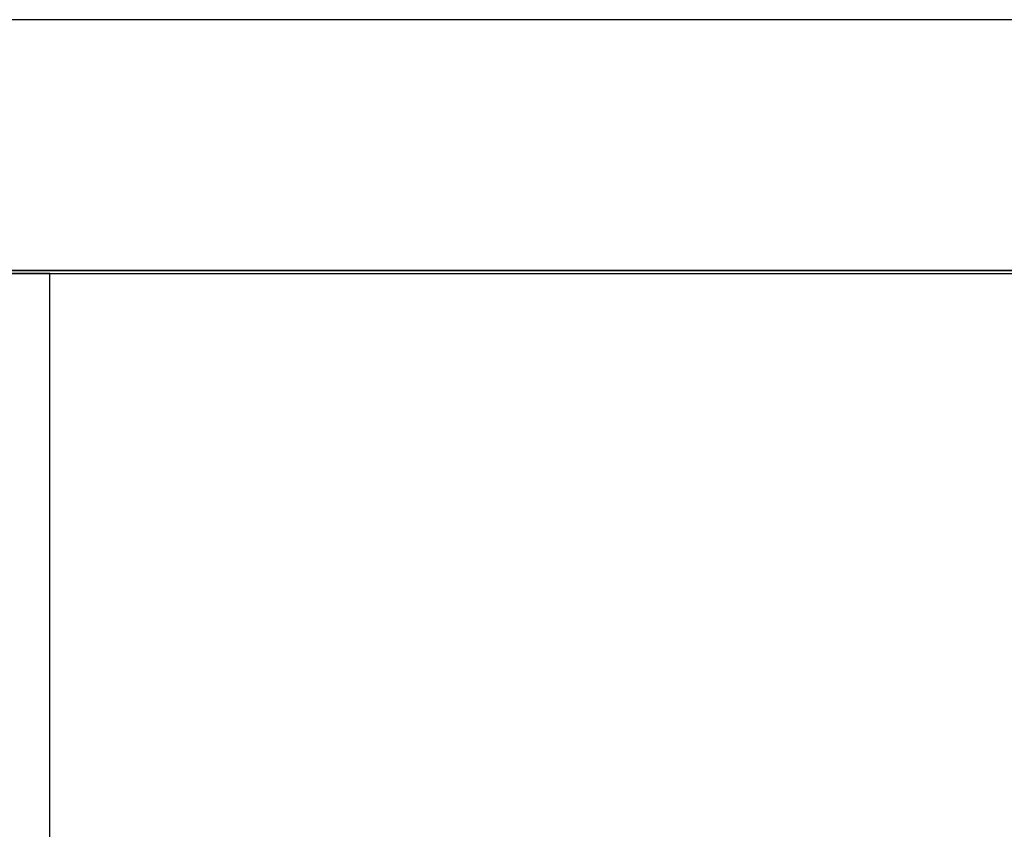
# Model space of a CAD drawing. Header units: metres. Extents: x 391.1 to 427.5, y 12.8 to 28.4.
# Tile 102 of 206: x 403.339 to 403.921, y 27.75 to 28.228. Entities that reach past the tile are written whole.
import ezdxf

# ---------------------------------------------------------------- set-up
doc = ezdxf.new("R2010")
doc.units = ezdxf.units.M
doc.layers.add('01_SUELOS', color=7, linetype='Continuous', lineweight=25, true_color=0x007f00)
doc.layers.add('A-WALL-____-MCUT', color=7, linetype='Continuous', lineweight=25)
doc.layers.add('A-WALL-____-OTLN', color=7, linetype='Continuous', lineweight=25)

# ---------------------------------------------------------------- blocks, each defined once
blk = doc.blocks.new('Family - Evans PA-152341-03_TEL_P0A')
at = {"layer": 'A-WALL-____-MCUT', "color": 253, "true_color": 0xaaaaaa}
for p, q in [((4.42866, 0), (4.42866, 0.1)), ((2.08, 0), (4.42866, 0))]:
    blk.add_line(p, q, dxfattribs=at)
at = {"layer": 'A-WALL-____-OTLN', "color": 253, "true_color": 0xaaaaaa}
for p, q in [((4.42866, 0), (4.42866, 0.1)), ((0, 0), (4.42866, 0))]:
    blk.add_line(p, q, dxfattribs=at)
at = {"layer": 'A-WALL-____-OTLN', "color": 253, "lineweight": 18, "true_color": 0xaaaaaa}
blk.add_line((0, 0), (4.42866, 0), dxfattribs=at)
blk = doc.blocks.new('Family - LONDR55-XX_ZZ-ARQ-CAA-M3D-Londres55-152374-03_TEL_P0A')
at = {"layer": '01_SUELOS', "color": 9, "true_color": 0xaad4aa}
for p, q in [((9.46832, 2.15436), (1.8984, 2.15436)), ((1.8984, 2.15436), (9.46832, 2.15436))]:
    blk.add_line(p, q, dxfattribs=at)
blk = doc.blocks.new('Family - Evans PA-152430-03_TEL_P0A')
at = {"layer": 'A-WALL-____-MCUT', "color": 253, "true_color": 0xaaaaaa}
for p, q in [((2.51873, 0.15), (0, 0.15)), ((0, 0), (2.41873, 0))]:
    blk.add_line(p, q, dxfattribs=at)
at = {"layer": 'A-WALL-____-OTLN', "color": 253, "true_color": 0xaaaaaa}
for p, q in [((2.51873, 0.15), (0, 0.15)), ((0, 0), (2.51873, 0))]:
    blk.add_line(p, q, dxfattribs=at)
blk = doc.blocks.new('LONDR55-XX_ZZ-ARQ-CAA-M3D-Londres55_ifc-1-03_TEL_P0A')
at = {"layer": '01_SUELOS', "color": 253, "lineweight": 18, "true_color": 0xaaaaaa}
blk.add_blockref('Family - LONDR55-XX_ZZ-ARQ-CAA-M3D-Londres55-152374-03_TEL_P0A', (401.35874, 25.92572), dxfattribs=at)
at = {"layer": 'A-WALL-____-OTLN', "color": 253, "lineweight": 18, "true_color": 0xaaaaaa}
blk.add_blockref('Family - Evans PA-152430-03_TEL_P0A', (403.25714, 28.07825), dxfattribs=at)
at = {"layer": 'A-WALL-____-OTLN', "color": 253, "lineweight": 18, "true_color": 0xaaaaaa, "rotation": 90}
blk.add_blockref('Family - Evans PA-152341-03_TEL_P0A', (403.35714, 23.64959), dxfattribs=at)

msp = doc.modelspace()

# ---------------------------------------------------------------- block references
at = {"lineweight": 5}
msp.add_blockref('LONDR55-XX_ZZ-ARQ-CAA-M3D-Londres55_ifc-1-03_TEL_P0A', (0, 0), dxfattribs=at)

doc.saveas('drawing.dxf')
